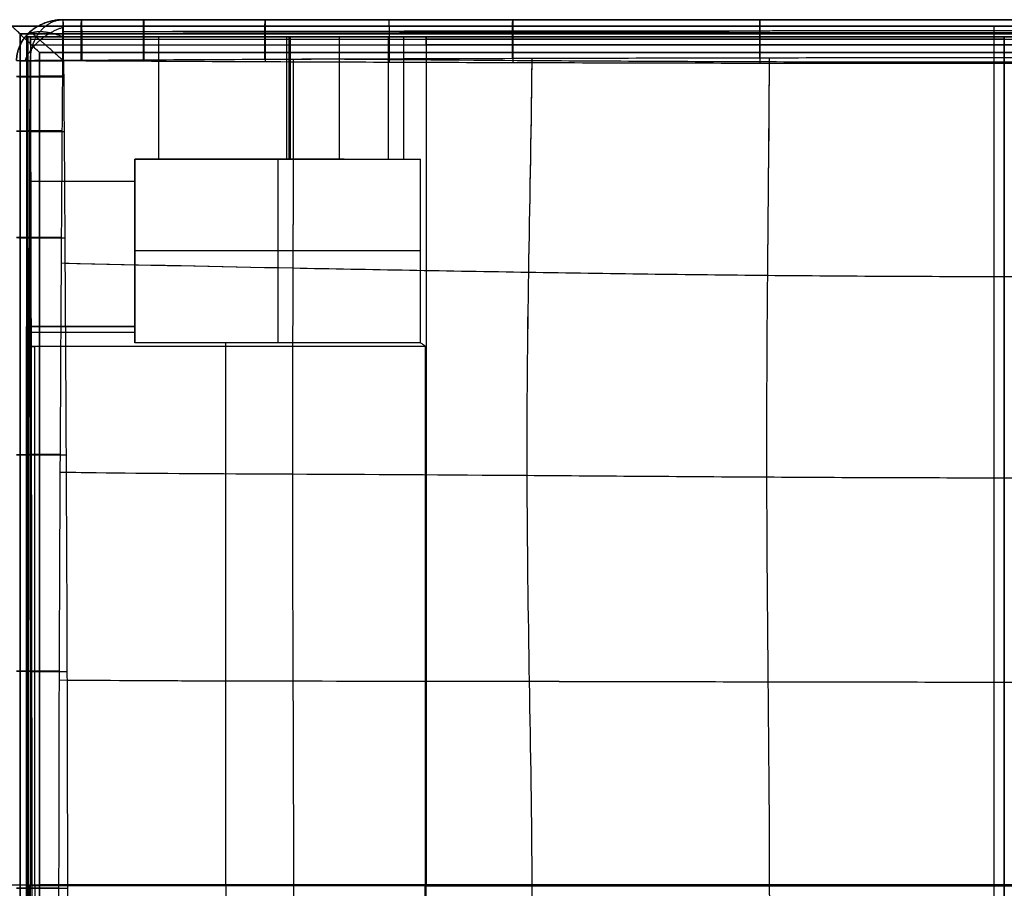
# Model space of a CAD drawing. Header units: millimetres. Extents: x -2564 to 335, y -1952 to -42.
# Tile 109 of 111: x -655 to -163, y -669 to -234. Entities that reach past the tile are written whole.
import ezdxf

# ---------------------------------------------------------------- set-up
doc = ezdxf.new("R2010")
doc.units = ezdxf.units.MM
for name, color, linetype, true_color in [('PATT3$Calque 12', 7, 'Continuous', 0xff4e00), ('PATT3$Calque 14', 7, 'Continuous', 0x0093ff), ('PATT3$solide', 7, 'Continuous', 0xffb800)]:
    doc.layers.add(name, color=color, linetype=linetype, true_color=true_color)

msp = doc.modelspace()

# ---------------------------------------------------------------- linework, layer by layer
at = {"layer": 'PATT3$Calque 12'}
for p, q in [((-649.78, -243.02, -204.51), (-649.78, -243.02, -200.51)), ((-649.78, -243.02, -204.51), (-162.51, -243.02, -204.51)), ((-451.91, -243.02, -240.5), (-451.91, -243.02, -244.5)), ((-162.51, -243.02, -240.5), (-451.91, -243.02, -240.5)), ((-451.91, -243.02, -244.5), (-451.91, -247.02, -244.5)), ((324.77, -243.02, -204.51), (-162.51, -243.02, -204.51)), ((-162.51, -243.02, -240.5), (126.9, -243.02, -240.5)), ((-597.61, -304.19, -244.67), (-597.61, -304.19, -355.51)), ((-597.61, -304.19, -244.67), (-454.63, -304.19, -244.67)), ((-597.61, -396.21, -244.67), (-597.61, -304.19, -244.67)), ((-597.61, -304.19, -300.09), (-597.61, -388.02, -300.09)), ((-492.86, -304.19, -300.09), (-597.61, -304.19, -300.09)), ((-526.12, -304.19, -355.51), (-526.12, -304.19, -244.67)), ((-597.61, -350.2, -355.51), (-597.61, -350.2, -244.67)), ((-651.88, -388.02, -254.51), (-597.61, -388.02, -254.51)), ((-651.88, -388.02, -305.01), (-597.61, -388.02, -305.01)), ((-647.68, -398.02, -244.51), (-651.88, -398.02, -244.51)), ((-651.88, -398.02, -244.51), (-651.88, -398.02, -240.51)), ((-452.27, -398.02, -244.51), (-647.68, -398.02, -244.51)), ((-647.68, -668.02, -244.51), (-647.68, -398.02, -244.51)), ((-552.08, -668.02, -244.51), (-552.08, -398.02, -244.51)), ((-647.68, -668.02, -244.51), (-647.68, -938.02, -244.51)), ((-552.08, -668.02, -244.51), (-552.08, -938.02, -244.51))]:
    msp.add_line(p, q, dxfattribs=at)
for points, weights, degree in [([(-649.78, -243.02, -355.51), (-651.01, -243.02, -355.51), (-651.88, -243.02, -354.68), (-651.88, -243.02, -353.51)], [1, 0.804737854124, 0.804737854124, 1], 3), ([(-651.88, -243.02, -202.51), (-651.88, -243.02, -201.33), (-651.01, -243.02, -200.51), (-649.78, -243.02, -200.51)], [1, 0.804737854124, 0.804737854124, 1], 3), ([(-649.78, -247.02, -200.51), (-649.78, -243.02, -200.51), (-649.78, -243.02, -204.51)], [1, 0.707106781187, 1], 2), ([(-519.86, -243.02, -354.41), (-520.22, -243.02, -355.1), (-520.93, -243.02, -355.51), (-521.77, -243.02, -355.51)], [1, 0.896601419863, 0.896601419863, 1], 3), ([(-451.91, -243.02, -244.5), (-460.27, -243.02, -244.5), (-467.34, -243.02, -248.76), (-470.92, -243.02, -255.96)], [1, 0.896601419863, 0.896601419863, 1], 3), ([(-451.91, -247.02, -244.5), (-451.91, -243.02, -244.5), (-451.91, -243.02, -240.5)], [1, 0.707106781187, 1], 2), ([(-162.51, -247.02, -244.5), (-162.51, -243.02, -244.5), (-162.51, -243.02, -240.5)], [1, 0.707106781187, 1], 2), ([(-162.51, -243.02, -204.51), (-162.51, -243.02, -200.51), (-162.51, -247.02, -200.51)], [1, 0.707106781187, 1], 2), ([(-521.77, -304.19, -355.51), (-520.93, -304.19, -355.51), (-520.22, -304.19, -355.1), (-519.86, -304.19, -354.41)], [1, 0.896601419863, 0.896601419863, 1], 3), ([(-470.92, -304.19, -255.96), (-467.81, -304.19, -249.71), (-461.92, -304.19, -245.58), (-454.63, -304.19, -244.67)], [1, 0.908924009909, 0.89806997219, 0.967437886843], 3), ([(-651.88, -388.02, -353.51), (-651.88, -388.02, -355.51), (-649.78, -388.02, -355.51)], [1, 0.707106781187, 1], 2), ([(-651.88, -398.02, -244.51), (-651.88, -388.02, -244.51), (-651.88, -388.02, -254.51)], [1, 0.707106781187, 1], 2), ([(-597.61, -388.02, -254.51), (-597.61, -388.02, -246.18), (-597.61, -396.21, -244.67)], [1, 0.76845523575, 1], 2), ([(-651.88, -398.02, -240.51), (-651.88, -398.02, -244.51), (-647.68, -398.02, -244.51)], [1, 0.707106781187, 1], 2), ([(-552.08, -398.02, -244.51), (-552.08, -397.11, -244.51), (-552.08, -396.21, -244.67)], [1, 0.96356895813, 0.936200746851], 2), ([(-649.78, -668.02, -200.51), (-651.88, -668.02, -200.51), (-651.88, -668.02, -202.51)], [1, 0.707106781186, 1], 2), ([(-647.68, -668.02, -244.51), (-651.88, -668.02, -244.51), (-651.88, -668.02, -240.51)], [1, 0.707106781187, 1], 2), ([(-452.27, -668.02, -244.51), (-452.09, -668.02, -244.5), (-451.91, -668.02, -244.5)], [1, 0.999963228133, 1], 2), ([(-451.91, -668.02, -244.5), (-452.03, -668.02, -244.5), (-452.15, -668.02, -244.5), (-452.27, -668.02, -244.51)], [1, 0.99834799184, 0.996722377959, 0.995123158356], 3), ([(-451.91, -668.02, -244.5), (-452.03, -668.02, -244.5), (-452.15, -668.02, -244.5), (-452.27, -668.02, -244.51)], [1, 0.99834799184, 0.996722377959, 0.995123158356], 3)]:
    msp.add_rational_spline(points, weights, degree=degree, dxfattribs=at)
for points, degree in [([(-651.88, -243.02, -353.51), (-651.88, -315.52, -353.51), (-651.88, -388.02, -353.51)], 2), ([(-651.88, -243.02, -353.51), (-651.88, -243.02, -303.17), (-651.88, -243.02, -252.84), (-651.88, -243.02, -202.51)], 3), ([(-651.88, -243.02, -202.51), (-651.88, -455.52, -202.51), (-651.88, -668.02, -202.51)], 2), ([(-651.88, -243.02, -278.01), (-651.88, -315.52, -278.01), (-651.88, -388.02, -278.01)], 2), ([(-481.88, -243.02, -278.01), (-566.88, -243.02, -278.01), (-651.88, -243.02, -278.01)], 2), ([(-651.27, -243.02, -354.92), (-651.27, -315.52, -354.92), (-651.27, -388.02, -354.92)], 2), ([(-651.27, -243.02, -201.09), (-651.27, -455.52, -201.09), (-651.27, -668.02, -201.09)], 2), ([(-521.77, -243.02, -355.51), (-564.44, -243.02, -355.51), (-607.11, -243.02, -355.51), (-649.78, -243.02, -355.51)], 3), ([(-649.78, -243.02, -355.51), (-649.78, -315.52, -355.51), (-649.78, -388.02, -355.51)], 2), ([(-649.78, -243.02, -200.51), (-649.78, -245.02, -200.51), (-649.78, -247.02, -200.51)], 2), ([(-649.78, -243.55, -202.51), (-649.78, -243.29, -202.51), (-649.78, -243.02, -202.51)], 2), ([(-649.78, -244.19, -201.68), (-406.14, -244.19, -201.68), (-162.51, -244.19, -201.68)], 2), ([(-649.78, -245.02, -200.51), (-649.78, -245.02, -200.77), (-649.78, -245.02, -201.04)], 2), ([(-585.77, -243.02, -355.51), (-585.77, -273.61, -355.51), (-585.77, -304.19, -355.51)], 2), ([(-521.77, -243.02, -355.51), (-521.77, -273.61, -355.51), (-521.77, -304.19, -355.51)], 2), ([(-520.64, -243.02, -355.21), (-520.64, -273.61, -355.21), (-520.64, -304.19, -355.21)], 2), ([(-470.92, -243.02, -255.96), (-487.23, -243.02, -288.78), (-503.55, -243.02, -321.6), (-519.86, -243.02, -354.41)], 3), ([(-519.86, -243.02, -354.41), (-519.86, -273.61, -354.41), (-519.86, -304.19, -354.41)], 2), ([(-495.39, -243.02, -305.19), (-495.39, -273.61, -305.19), (-495.39, -304.19, -305.19)], 2), ([(-470.92, -243.02, -255.96), (-470.92, -273.61, -255.96), (-470.92, -304.19, -255.96)], 2), ([(-463.16, -243.02, -247.61), (-463.16, -273.61, -247.61), (-463.16, -304.19, -247.61)], 2), ([(-451.91, -243.55, -242.5), (-451.91, -243.29, -242.5), (-451.91, -243.02, -242.5)], 2), ([(-162.51, -244.19, -243.33), (-307.21, -244.19, -243.33), (-451.91, -244.19, -243.33)], 2), ([(-451.91, -245.02, -243.97), (-451.91, -245.02, -244.24), (-451.91, -245.02, -244.5)], 2), ([(-162.51, -243.02, -240.5), (-162.51, -243.02, -222.5), (-162.51, -243.02, -204.51)], 2), ([(-162.51, -244.19, -243.33), (-17.8, -244.19, -243.33), (126.9, -244.19, -243.33)], 2), ([(-649.78, -247.02, -200.51), (-649.78, -457.52, -200.51), (-649.78, -668.02, -200.51)], 2), ([(-649.78, -247.02, -200.51), (-406.14, -247.02, -200.51), (-162.51, -247.02, -200.51)], 2), ([(-451.91, -247.02, -244.5), (-451.91, -322.52, -244.5), (-451.91, -398.02, -244.5)], 2), ([(-162.51, -247.02, -244.5), (-307.21, -247.02, -244.5), (-451.91, -247.02, -244.5)], 2), ([(-162.51, -247.02, -244.5), (-162.51, -457.52, -244.5), (-162.51, -668.02, -244.5)], 2), ([(-162.51, -668.02, -200.51), (-162.51, -457.52, -200.51), (-162.51, -247.02, -200.51)], 2), ([(324.77, -247.02, -200.51), (81.13, -247.02, -200.51), (-162.51, -247.02, -200.51)], 2), ([(-162.51, -247.02, -244.5), (-17.8, -247.02, -244.5), (126.9, -247.02, -244.5)], 2), ([(-597.61, -388.02, -355.51), (-597.61, -346.11, -355.51), (-597.61, -304.19, -355.51)], 2), ([(-597.61, -304.19, -355.51), (-559.69, -304.19, -355.51), (-521.77, -304.19, -355.51)], 2), ([(-526.12, -304.19, -244.67), (-526.12, -350.2, -244.67), (-526.12, -396.21, -244.67)], 2), ([(-519.86, -304.19, -354.41), (-503.55, -304.19, -321.6), (-487.23, -304.19, -288.78), (-470.92, -304.19, -255.96)], 3), ([(-454.63, -396.21, -244.67), (-454.63, -350.2, -244.67), (-454.63, -304.19, -244.67)], 2), ([(-597.61, -315.52, -355.51), (-615, -315.52, -355.51), (-632.39, -315.52, -355.51), (-649.78, -315.52, -355.51)], 3), ([(-454.63, -350.2, -244.67), (-526.12, -350.2, -244.67), (-597.61, -350.2, -244.67)], 2), ([(-651.88, -388.02, -254.51), (-651.88, -388.02, -304.01), (-651.88, -388.02, -353.51)], 2), ([(-597.61, -388.02, -355.51), (-623.7, -388.02, -355.51), (-649.78, -388.02, -355.51)], 2), ([(-597.61, -388.02, -355.51), (-597.61, -388.02, -305.01), (-597.61, -388.02, -254.51)], 2), ([(-651.88, -390.95, -247.44), (-624.75, -390.95, -247.44), (-597.61, -390.95, -247.44)], 2), ([(-651.88, -668.02, -240.51), (-651.88, -533.02, -240.51), (-651.88, -398.02, -240.51)], 2), ([(-651.88, -398.02, -242.51), (-651.6, -398.02, -242.51), (-651.32, -398.02, -242.51)], 2), ([(-650.65, -668.02, -243.33), (-650.65, -533.02, -243.33), (-650.65, -398.02, -243.33)], 2), ([(-649.78, -398.02, -244.51), (-649.78, -398.02, -244.24), (-649.78, -398.02, -243.97)], 2), ([(-454.63, -396.21, -244.67), (-526.12, -396.21, -244.67), (-597.61, -396.21, -244.67)], 2), ([(-452.27, -398.02, -244.51), (-452.27, -533.02, -244.51), (-452.27, -668.02, -244.51)], 2), ([(-451.91, -398.02, -244.5), (-451.91, -533.02, -244.5), (-451.91, -668.02, -244.5)], 2), ([(-651.88, -1093.02, -202.51), (-651.88, -880.52, -202.51), (-651.88, -668.02, -202.51)], 2), ([(-651.88, -668.02, -202.51), (-651.88, -668.02, -215.17), (-651.88, -668.02, -227.84), (-651.88, -668.02, -240.51)], 3), ([(-651.88, -668.02, -240.51), (-651.88, -803.02, -240.51), (-651.88, -938.02, -240.51)], 2), ([(-651.88, -668.02, -240.51), (-651.88, -668.02, -234.17), (-651.88, -668.02, -227.84), (-651.88, -668.02, -221.51)], 3), ([(-651.88, -668.02, -240.51), (-651.88, -668.02, -234.17), (-651.88, -668.02, -227.84), (-651.88, -668.02, -221.51)], 3), ([(-651.27, -1093.02, -201.09), (-651.27, -880.52, -201.09), (-651.27, -668.02, -201.09)], 2), ([(-650.65, -668.02, -243.33), (-650.65, -803.02, -243.33), (-650.65, -938.02, -243.33)], 2), ([(-649.78, -1089.02, -200.51), (-649.78, -878.52, -200.51), (-649.78, -668.02, -200.51)], 2), ([(-162.51, -668.02, -200.51), (-324.93, -668.02, -200.51), (-487.36, -668.02, -200.51), (-649.78, -668.02, -200.51)], 3), ([(-452.27, -668.02, -244.51), (-549.97, -668.02, -244.51), (-647.68, -668.02, -244.51)], 2), ([(-452.27, -938.02, -244.51), (-452.27, -803.02, -244.51), (-452.27, -668.02, -244.51)], 2), ([(-451.91, -938.02, -244.5), (-451.91, -803.02, -244.5), (-451.91, -668.02, -244.5)], 2), ([(-451.91, -668.02, -244.5), (-355.44, -668.02, -244.5), (-258.97, -668.02, -244.5), (-162.51, -668.02, -244.5)], 3), ([(-162.51, -1089.02, -244.5), (-162.51, -878.52, -244.5), (-162.51, -668.02, -244.5)], 2), ([(-162.51, -668.02, -200.51), (-162.51, -878.52, -200.51), (-162.51, -1089.02, -200.51)], 2), ([(-162.51, -668.02, -200.51), (-0.08, -668.02, -200.51), (162.35, -668.02, -200.51), (324.77, -668.02, -200.51)], 3)]:
    msp.add_open_spline(points, degree=degree, dxfattribs=at)
msp.add_open_spline([(-454.63, -396.21, -244.67), (-454.22, -396.48, -244.62), (-453.8, -396.77, -244.58), (-453.29, -397.12, -244.55), (-453.19, -397.19, -244.54), (-452.99, -397.33, -244.53), (-452.88, -397.41, -244.52), (-452.73, -397.52, -244.52), (-452.68, -397.56, -244.52), (-452.58, -397.63, -244.51), (-452.53, -397.68, -244.51), (-452.46, -397.74, -244.51), (-452.44, -397.76, -244.51), (-452.39, -397.8, -244.51), (-452.37, -397.82, -244.51), (-452.33, -397.87, -244.51), (-452.31, -397.9, -244.51), (-452.29, -397.94, -244.51), (-452.28, -397.96, -244.51), (-452.27, -397.98, -244.51), (-452.27, -397.99, -244.51), (-452.27, -398, -244.51), (-452.27, -398, -244.51), (-452.27, -398.01, -244.51), (-452.27, -398.02, -244.51), (-452.27, -398.02, -244.51)], degree=3, knots=[20.429313, 20.429313, 20.429313, 20.429313, 21.873899, 21.873899, 22.238344, 22.238344, 22.595623, 22.595623, 22.777655, 22.777655, 22.958053, 22.958053, 23.050796, 23.050796, 23.143169, 23.143169, 23.236533, 23.236533, 23.284144, 23.284144, 23.307986, 23.307986, 23.319897, 23.319897, 23.331807, 23.331807, 23.331807, 23.331807], dxfattribs=at)
at = {"layer": 'PATT3$Calque 14'}
for p, q in [((-633.48, -234.44, -114.93), (-633.48, -234.44, 15.07)), ((-624.36, -234.44, 15.13), (-624.36, -234.44, -114.87)), ((-593.21, -234.44, 15.3), (-593.21, -234.44, -114.69)), ((-532.45, -234.44, 15.57), (-532.45, -234.44, -114.41)), ((-408.53, -234.44, 15.99), (-408.53, -234.44, -113.95))]:
    msp.add_line(p, q, dxfattribs=at)
for points, weights in [([(-633.48, -234.44, 15.07), (-656.81, -234.44, 15.07), (-656.81, -254.91, 15.07)], [1, 0.70710996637, 1]), ([(-633.48, -234.44, -114.93), (-656.81, -234.44, -114.93), (-656.81, -254.91, -114.93)], [1, 0.70710996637, 1]), ([(-656.81, -254.91, -49.93), (-656.81, -234.44, -49.93), (-633.48, -234.44, -49.93)], [1, 0.70710996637, 1]), ([(-633.66, -254.76, 35.07), (-633.66, -234.44, 34.92), (-633.48, -234.44, 15.07)], [1, 0.709762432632, 1]), ([(-633.31, -255.07, -134.93), (-633.31, -234.44, -135.08), (-633.48, -234.44, -114.93)], [1, 0.704408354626, 1]), ([(-624.52, -254.7, 35.12), (-624.52, -234.44, 34.92), (-624.36, -234.44, 15.13)], [1, 0.71070233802, 1]), ([(-624.36, -234.44, -114.87), (-624.19, -234.44, -135.08), (-624.19, -255.12, -134.87)], [1, 0.703464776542, 1]), ([(-593.35, -254.52, 35.3), (-593.35, -234.44, 34.93), (-593.21, -234.44, 15.3)], [1, 0.713717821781, 1]), ([(-593.21, -234.44, -114.69), (-593.07, -234.44, -135.07), (-593.07, -255.29, -134.69)], [1, 0.700421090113, 1]), ([(-532.56, -254.23, 35.56), (-532.56, -234.44, 34.92), (-532.45, -234.44, 15.57)], [1, 0.718738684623, 1]), ([(-532.45, -234.44, -114.41), (-532.33, -234.44, -135.08), (-532.34, -255.59, -134.39)], [1, 0.695288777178, 1]), ([(-470.49, -234.44, -114.16), (-470.39, -234.44, -135.08), (-470.39, -255.83, -134.14)], [1, 0.690950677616, 1]), ([(-408.61, -253.78, 35.96), (-408.6, -234.44, 34.92), (-408.53, -234.44, 15.99)], [1, 0.726367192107, 1]), ([(-408.53, -234.44, -113.95), (-408.44, -234.44, -135.08), (-408.44, -256.04, -133.92)], [1, 0.687321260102, 1]), ([(-284.9, -253.49, 36.21), (-284.9, -234.44, 34.91), (-284.86, -234.44, 16.26)], [1, 0.731258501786, 1]), ([(-284.86, -234.44, -113.65), (-284.81, -234.44, -135.09), (-284.81, -256.33, -133.6)], [1, 0.682108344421, 1]), ([(-652.46, -254.82, 26.7), (-647.67, -242.46, 32.36), (-633.58, -238.26, 26.7)], [0.937926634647, 0.76917796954, 0.937937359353]), ([(-656.81, -254.91, 15.07), (-656.81, -254.76, 34.92), (-633.66, -254.76, 35.07)], [1, 0.709744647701, 1]), ([(-656.81, -254.91, -114.93), (-656.81, -255.07, -135.08), (-633.31, -255.07, -134.93)], [1, 0.704426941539, 1]), ([(-633.72, -262.78, 35.13), (-656.81, -262.78, 34.92), (-656.81, -262.93, 15.13)], [1, 0.710689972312, 1]), ([(-656.81, -262.93, -114.87), (-656.81, -263.08, -135.08), (-633.24, -263.08, -134.87)], [1, 0.703478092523, 1]), ([(-633.93, -290.12, 35.3), (-656.81, -290.12, 34.93), (-656.81, -290.25, 15.31)], [1, 0.713777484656, 1]), ([(-656.81, -290.25, -114.69), (-656.81, -290.38, -135.07), (-633.04, -290.38, -134.68)], [1, 0.700363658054, 1]), ([(-634.29, -343.44, 35.59), (-656.81, -343.44, 34.93), (-656.81, -343.54, 15.6)], [1, 0.719164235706, 1]), ([(-656.81, -343.54, -114.37), (-656.81, -343.66, -135.07), (-632.68, -343.66, -134.36)], [1, 0.694863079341, 1]), ([(-634.9, -452.18, 36.07), (-656.81, -452.18, 34.93), (-656.81, -452.27, 16.11)], [1, 0.728264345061, 1]), ([(-656.81, -452.27, -113.82), (-656.81, -452.37, -135.07), (-632.07, -452.36, -133.78)], [1, 0.685358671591, 1]), ([(-635.38, -560.57, 36.43), (-656.81, -560.58, 34.93), (-656.81, -560.63, 16.49)], [1, 0.735329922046, 1]), ([(-656.81, -560.63, -113.37), (-656.81, -560.71, -135.07), (-631.59, -560.7, -133.31)], [1, 0.677836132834, 1]), ([(-635.6, -669.26, 36.6), (-656.81, -669.26, 34.95), (-656.81, -669.26, 16.69)], [1, 0.738444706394, 1]), ([(-656.81, -669.26, -113.15), (-656.81, -669.26, -135.04), (-631.38, -669.26, -133.07)], [1, 0.674523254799, 1])]:
    msp.add_rational_spline(points, weights, degree=2, dxfattribs=at)
for points, weights, degree, knots in [([(-649.92, -255.02, -129.12), (-649.95, -246.54, -129.16), (-645.17, -240.52, -125.02), (-640.36, -234.45, -120.85), (-633.51, -234.44, -114.93)], [0.995789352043, 0.921932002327, 1, 0.921477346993, 0.996654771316], 2, [2.656321, 2.656321, 2.656321, 3.48249, 3.48249, 4.31347, 4.31347, 4.31347]), ([(-633.34, -243.2, -131.33), (-639.85, -240.51, -129.54), (-645.17, -240.52, -125.02), (-650.49, -240.52, -120.49), (-652.63, -243.22, -114.93)], [0.97166405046, 0.938500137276, 1, 0.938509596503, 0.971653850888], 2, [19.044355, 19.044355, 19.044355, 31.434809, 31.434809, 43.823358, 43.823358, 43.823358]), ([(-633.66, -254.76, 35.07), (-640.36, -248.87, 34.98), (-645.12, -244.7, 29.25), (-649.98, -240.44, 23.38), (-649.98, -240.44, 15.07)], [0.850946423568, 0.789504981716, 0.853554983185, 0.788173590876, 0.853554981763], 2, [2.308325, 2.308325, 2.308325, 3.120799, 3.120799, 3.950162, 3.950162, 3.950162]), ([(-633.61, -240.38, 29.16), (-630.56, -240.38, 29.17), (-627.52, -240.37, 29.18), (-624.47, -240.36, 29.2), (-614.09, -240.34, 29.24), (-603.7, -240.32, 29.27), (-593.31, -240.3, 29.31), (-573.07, -240.26, 29.37), (-552.8, -240.23, 29.43), (-532.53, -240.2, 29.48), (-491.28, -240.14, 29.58), (-449.95, -240.09, 29.67), (-408.58, -240.04, 29.74), (-367.4, -240, 29.81), (-284.97, -239.93, 29.91), (-202.42, -239.91, 29.96), (-161.19, -239.9, 29.96), (-119.31, -239.9, 29.97), (-36.77, -239.92, 29.94), (45.67, -239.98, 29.84), (86.21, -240.02, 29.77), (127.57, -240.06, 29.7), (168.91, -240.11, 29.61), (210.15, -240.18, 29.51), (230.43, -240.21, 29.46), (250.7, -240.25, 29.4), (270.95, -240.29, 29.33), (281.37, -240.31, 29.3), (291.78, -240.33, 29.26), (302.19, -240.36, 29.21), (305.29, -240.36, 29.2), (308.39, -240.37, 29.18), (311.48, -240.38, 29.17)], [0.854881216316, 0.855039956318, 0.855196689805, 0.85535116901, 0.855878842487, 0.856381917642, 0.856858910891, 0.857790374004, 0.858619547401, 0.859369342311, 0.860895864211, 0.862142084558, 0.863183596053, 0.864220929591, 0.865882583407, 0.866530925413, 0.866595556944, 0.866658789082, 0.866256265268, 0.864737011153, 0.86374529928, 0.862733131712, 0.861475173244, 0.859874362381, 0.859087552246, 0.85820382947, 0.857196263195, 0.856679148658, 0.856130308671, 0.855551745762, 0.855379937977, 0.855205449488, 0.855028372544], 3, [19.977657, 19.977657, 19.977657, 19.977657, 27.800975, 27.800975, 27.800975, 54.50077, 54.50077, 54.50077, 106.592811, 106.592811, 106.592811, 212.832231, 212.832231, 212.832231, 318.856478, 424.881562, 424.881562, 424.881562, 532.563942, 636.93186, 636.93186, 636.93186, 743.158397, 743.158397, 743.158397, 795.259118, 795.259118, 795.259118, 822.025703, 822.025703, 822.025703, 829.982566, 829.982566, 829.982566, 829.982566]), ([(311.21, -240.5, -129.11), (308.12, -240.51, -129.1), (305.02, -240.51, -129.08), (301.93, -240.52, -129.07), (291.53, -240.54, -129.02), (281.13, -240.57, -128.98), (270.73, -240.59, -128.94), (250.46, -240.63, -128.86), (230.22, -240.67, -128.8), (209.98, -240.7, -128.74), (168.61, -240.77, -128.62), (127.34, -240.82, -128.52), (86.1, -240.87, -128.43), (44.19, -240.91, -128.34), (-38.26, -240.98, -128.22), (-120.61, -240.99, -128.18), (-161.18, -240.99, -128.19), (-202.39, -240.99, -128.19), (-284.73, -240.96, -128.25), (-367.2, -240.89, -128.39), (-408.47, -240.84, -128.47), (-429.1, -240.82, -128.52), (-470.37, -240.77, -128.62), (-511.7, -240.71, -128.72), (-532.37, -240.68, -128.78), (-552.6, -240.65, -128.84), (-572.84, -240.61, -128.9), (-593.11, -240.57, -128.97), (-603.48, -240.55, -129), (-613.86, -240.53, -129.04), (-624.24, -240.51, -129.09), (-627.28, -240.51, -129.1), (-630.32, -240.5, -129.11), (-633.36, -240.49, -129.12)], [0.852052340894, 0.85187477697, 0.85169955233, 0.851526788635, 0.850944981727, 0.85039023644, 0.849865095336, 0.848841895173, 0.847934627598, 0.847120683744, 0.845464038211, 0.844137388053, 0.843063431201, 0.841976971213, 0.840363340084, 0.839946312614, 0.840012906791, 0.840082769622, 0.840785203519, 0.842563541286, 0.843660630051, 0.844210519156, 0.8454171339, 0.846856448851, 0.847644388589, 0.848417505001, 0.849266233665, 0.850210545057, 0.85069412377, 0.851202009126, 0.851732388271, 0.851887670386, 0.852045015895, 0.852204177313], 3, [20.033171, 20.033171, 20.033171, 20.033171, 27.99003, 27.99003, 27.99003, 54.756655, 54.756655, 54.756655, 106.857472, 106.857472, 106.857472, 213.084187, 213.084187, 213.084187, 320.76666, 425.134582, 425.134582, 425.134582, 531.158684, 637.18403, 637.18403, 637.18403, 690.305019, 743.423611, 743.423611, 743.423611, 795.515729, 795.515729, 795.515729, 822.215555, 822.215555, 822.215555, 830.038846, 830.038846, 830.038846, 830.038846]), ([(-650.04, -1083.93, 29.16), (-650.05, -1081.21, 29.17), (-650.06, -1078.49, 29.19), (-650.06, -1075.77, 29.2), (-650.09, -1066.64, 29.24), (-650.11, -1057.5, 29.28), (-650.14, -1048.36, 29.32), (-650.18, -1030.61, 29.39), (-650.22, -1012.83, 29.45), (-650.26, -995.04, 29.5), (-650.34, -958.87, 29.61), (-650.41, -922.62, 29.72), (-650.47, -886.32, 29.82), (-650.54, -850.23, 29.91), (-650.6, -814.06, 29.99), (-650.64, -777.87, 30.05), (-650.68, -741.72, 30.11), (-650.74, -669.24, 30.23), (-650.68, -596.76, 30.11), (-650.64, -560.59, 30.05), (-650.59, -524.42, 29.98), (-650.54, -488.27, 29.91), (-650.47, -452.2, 29.81), (-650.41, -415.9, 29.72), (-650.34, -379.64, 29.61), (-650.26, -343.47, 29.5), (-650.22, -325.68, 29.44), (-650.18, -307.91, 29.38), (-650.13, -290.16, 29.31), (-650.11, -281.04, 29.28), (-650.09, -271.93, 29.24), (-650.06, -262.82, 29.2), (-650.06, -260.15, 29.18), (-650.05, -257.47, 29.17), (-650.04, -254.8, 29.16)], [0.854889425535, 0.855051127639, 0.855211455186, 0.85537028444, 0.855904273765, 0.856422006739, 0.85692062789, 0.857892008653, 0.858787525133, 0.859621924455, 0.861321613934, 0.862816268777, 0.864176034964, 0.865528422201, 0.86676910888, 0.867695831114, 0.868621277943, 0.8698340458, 0.868600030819, 0.867664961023, 0.866729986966, 0.865484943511, 0.864132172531, 0.862770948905, 0.861277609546, 0.859582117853, 0.858749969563, 0.857857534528, 0.856888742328, 0.856392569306, 0.855877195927, 0.855344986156, 0.85518894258, 0.855031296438, 0.85487232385], 3, [19.975657, 19.975657, 19.975657, 19.975657, 27.943647, 27.943647, 27.943647, 54.706889, 54.706889, 54.706889, 106.795935, 106.795935, 106.795935, 213.027976, 213.027976, 213.027976, 318.989007, 318.989007, 318.989007, 425.077299, 531.228743, 531.228743, 531.228743, 637.12526, 637.12526, 637.12526, 743.369547, 743.369547, 743.369547, 795.450302, 795.450302, 795.450302, 822.147873, 822.147873, 822.147873, 829.982421, 829.982421, 829.982421, 829.982421]), ([(-649.92, -255.02, -129.12), (-649.91, -257.69, -129.11), (-649.9, -260.36, -129.1), (-649.89, -263.03, -129.08), (-649.87, -272.14, -129.04), (-649.85, -281.24, -129), (-649.82, -290.34, -128.96), (-649.78, -308.12, -128.89), (-649.73, -325.88, -128.82), (-649.69, -343.62, -128.76), (-649.61, -379.94, -128.63), (-649.54, -416.16, -128.5), (-649.47, -452.34, -128.38), (-649.41, -488.52, -128.27), (-649.34, -524.62, -128.16), (-649.3, -560.69, -128.08), (-649.25, -596.94, -127.99), (-649.19, -669.24, -127.84), (-649.25, -741.54, -127.99), (-649.29, -777.77, -128.08), (-649.34, -813.87, -128.16), (-649.4, -849.98, -128.26), (-649.47, -886.19, -128.38), (-649.5, -904.29, -128.44), (-649.57, -940.49, -128.56), (-649.65, -976.75, -128.69), (-649.69, -994.89, -128.75), (-649.73, -1012.64, -128.82), (-649.77, -1030.4, -128.88), (-649.82, -1048.18, -128.96), (-649.84, -1057.3, -129), (-649.87, -1066.42, -129.04), (-649.89, -1075.55, -129.08), (-649.9, -1078.27, -129.1), (-649.91, -1080.99, -129.11), (-649.92, -1083.71, -129.12)], [0.852213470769, 0.852054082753, 0.851895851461, 0.851739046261, 0.851204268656, 0.850684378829, 0.850181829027, 0.849200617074, 0.848288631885, 0.847431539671, 0.845685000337, 0.844119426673, 0.842679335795, 0.841248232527, 0.839916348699, 0.838918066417, 0.837918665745, 0.836616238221, 0.837895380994, 0.838884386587, 0.839873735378, 0.841201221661, 0.84263238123, 0.843351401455, 0.844856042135, 0.84651422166, 0.847390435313, 0.848250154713, 0.849165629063, 0.850149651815, 0.850654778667, 0.851177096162, 0.851713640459, 0.85187322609, 0.852034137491, 0.852196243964], 3, [20.022222, 20.022222, 20.022222, 20.022222, 27.856752, 27.856752, 27.856752, 54.554355, 54.554355, 54.554355, 106.635204, 106.635204, 106.635204, 212.87974, 212.87974, 212.87974, 318.776487, 318.776487, 318.776487, 424.927901, 531.016374, 531.016374, 531.016374, 636.977635, 636.977635, 636.977635, 690.095347, 743.209926, 743.209926, 743.209926, 795.299066, 795.299066, 795.299066, 822.062342, 822.062342, 822.062342, 830.030333, 830.030333, 830.030333, 830.030333])]:
    msp.add_rational_spline(points, weights, degree=degree, knots=knots, dxfattribs=at)
for points, knots in [([(-633.48, -234.44, 15.07), (-630.44, -234.44, 15.09), (-627.4, -234.44, 15.11), (-624.36, -234.44, 15.13), (-613.98, -234.44, 15.19), (-603.6, -234.44, 15.25), (-593.21, -234.44, 15.3), (-572.96, -234.44, 15.4), (-552.71, -234.44, 15.49), (-532.45, -234.44, 15.57), (-491.14, -234.44, 15.73), (-449.84, -234.44, 15.88), (-408.53, -234.44, 15.99), (-367.31, -234.44, 16.11), (-284.86, -234.44, 16.28), (-202.41, -234.44, 16.35), (-161.18, -234.44, 16.36), (-119.31, -234.44, 16.37), (-36.87, -234.44, 16.32), (45.58, -234.44, 16.16), (86.16, -234.44, 16.05), (127.47, -234.44, 15.94), (168.77, -234.44, 15.79), (210.07, -234.44, 15.63), (230.33, -234.44, 15.54), (250.59, -234.44, 15.45), (270.84, -234.44, 15.34), (281.25, -234.44, 15.28), (291.66, -234.44, 15.22), (302.06, -234.44, 15.15), (305.16, -234.44, 15.13), (308.26, -234.44, 15.11), (311.35, -234.44, 15.09)], [19.977657, 19.977657, 19.977657, 19.977657, 27.800975, 27.800975, 27.800975, 54.50077, 54.50077, 54.50077, 106.592811, 106.592811, 106.592811, 212.832231, 212.832231, 212.832231, 318.856478, 424.881562, 424.881562, 424.881562, 532.563942, 636.93186, 636.93186, 636.93186, 743.158397, 743.158397, 743.158397, 795.259118, 795.259118, 795.259118, 822.025703, 822.025703, 822.025703, 829.982566, 829.982566, 829.982566, 829.982566]), ([(311.35, -234.44, -114.91), (308.26, -234.44, -114.89), (305.16, -234.44, -114.87), (302.06, -234.44, -114.85), (291.66, -234.44, -114.77), (281.25, -234.44, -114.71), (270.84, -234.44, -114.65), (250.59, -234.44, -114.53), (230.33, -234.44, -114.44), (210.07, -234.44, -114.35), (168.77, -234.44, -114.17), (127.47, -234.44, -114.01), (86.16, -234.44, -113.88), (44.29, -234.44, -113.75), (-38.15, -234.44, -113.57), (-120.6, -234.44, -113.52), (-161.18, -234.44, -113.53), (-202.41, -234.44, -113.53), (-284.86, -234.44, -113.62), (-367.31, -234.44, -113.82), (-408.53, -234.44, -113.95), (-429.18, -234.44, -114.01), (-470.49, -234.44, -114.15), (-511.8, -234.44, -114.32), (-532.45, -234.44, -114.41), (-552.71, -234.44, -114.49), (-572.96, -234.44, -114.58), (-593.21, -234.44, -114.69), (-603.6, -234.44, -114.75), (-613.98, -234.44, -114.81), (-624.36, -234.44, -114.87), (-627.4, -234.44, -114.89), (-630.44, -234.44, -114.91), (-633.48, -234.44, -114.93)], [20.033171, 20.033171, 20.033171, 20.033171, 27.99003, 27.99003, 27.99003, 54.756655, 54.756655, 54.756655, 106.857472, 106.857472, 106.857472, 213.084187, 213.084187, 213.084187, 320.76666, 425.134582, 425.134582, 425.134582, 531.158684, 637.18403, 637.18403, 637.18403, 690.305019, 743.423611, 743.423611, 743.423611, 795.515729, 795.515729, 795.515729, 822.215555, 822.215555, 822.215555, 830.038846, 830.038846, 830.038846, 830.038846]), ([(-633.48, -234.44, -50.09), (-630.44, -234.44, -50.09), (-627.4, -234.44, -50.09), (-613.98, -234.44, -50.08), (-603.6, -234.44, -50.08), (-572.96, -234.44, -50.08), (-552.71, -234.44, -50.09), (-491.14, -234.44, -50.1), (-449.84, -234.44, -50.09), (-326.08, -234.44, -50.08), (-243.63, -234.44, -50.09), (-78.73, -234.44, -50.09), (3.71, -234.44, -50.08), (127.47, -234.44, -50.09), (168.77, -234.44, -50.1), (230.33, -234.44, -50.09), (250.59, -234.44, -50.08), (281.25, -234.44, -50.08), (291.66, -234.44, -50.08), (305.16, -234.44, -50.09), (308.25, -234.44, -50.09), (311.35, -234.44, -50.09)], [-3380.000105, -3380.000105, -3380.000105, -3380.000105, -3372.177017, -3372.177017, -3345.477741, -3345.477741, -3293.38638, -3293.38638, -3187.147902, -3187.147902, -2975.098833, -2975.098833, -2763.048689, -2763.048689, -2656.822936, -2656.822936, -2604.723163, -2604.723163, -2577.957188, -2577.957188, -2569.997795, -2569.997795, -2569.997795, -2569.997795]), ([(-633.66, -1083.97, 35.07), (-633.68, -1081.25, 35.09), (-633.7, -1078.53, 35.11), (-633.72, -1075.81, 35.13), (-633.79, -1066.67, 35.19), (-633.86, -1057.54, 35.25), (-633.93, -1048.4, 35.31), (-634.06, -1030.62, 35.41), (-634.18, -1012.85, 35.51), (-634.29, -995.08, 35.59), (-634.52, -958.83, 35.77), (-634.72, -922.59, 35.93), (-634.91, -886.35, 36.07), (-635.09, -850.19, 36.22), (-635.26, -814.04, 36.33), (-635.39, -777.89, 36.43), (-635.51, -741.7, 36.52), (-635.68, -669.24, 36.69), (-635.51, -596.78, 36.52), (-635.38, -560.57, 36.43), (-635.25, -524.44, 36.33), (-635.08, -488.31, 36.21), (-634.9, -452.18, 36.07), (-634.71, -415.93, 35.93), (-634.51, -379.68, 35.77), (-634.29, -343.44, 35.59), (-634.17, -325.67, 35.5), (-634.05, -307.89, 35.41), (-633.93, -290.12, 35.3), (-633.86, -281.01, 35.25), (-633.79, -271.89, 35.19), (-633.72, -262.78, 35.13), (-633.7, -260.1, 35.11), (-633.68, -257.43, 35.09), (-633.66, -254.76, 35.07)], [19.975657, 19.975657, 19.975657, 19.975657, 27.943647, 27.943647, 27.943647, 54.706889, 54.706889, 54.706889, 106.795935, 106.795935, 106.795935, 213.027976, 213.027976, 213.027976, 318.989007, 318.989007, 318.989007, 425.077299, 531.228743, 531.228743, 531.228743, 637.12526, 637.12526, 637.12526, 743.369547, 743.369547, 743.369547, 795.450302, 795.450302, 795.450302, 822.147873, 822.147873, 822.147873, 829.982421, 829.982421, 829.982421, 829.982421]), ([(-633.66, -254.76, 35.07), (-630.61, -254.74, 35.09), (-627.57, -254.72, 35.11), (-624.52, -254.7, 35.12), (-614.13, -254.64, 35.19), (-603.74, -254.58, 35.24), (-593.35, -254.52, 35.3), (-573.08, -254.42, 35.4), (-552.82, -254.32, 35.48), (-532.56, -254.23, 35.56), (-491.24, -254.05, 35.72), (-449.93, -253.9, 35.85), (-408.61, -253.78, 35.96), (-367.37, -253.66, 36.07), (-284.9, -253.46, 36.23), (-202.43, -253.38, 36.3), (-161.19, -253.37, 36.31), (-119.31, -253.36, 36.31), (-36.83, -253.41, 36.27), (45.64, -253.59, 36.12), (86.24, -253.71, 36.02), (127.55, -253.83, 35.91), (168.87, -253.98, 35.77), (210.18, -254.17, 35.61), (230.45, -254.26, 35.53), (250.72, -254.37, 35.44), (270.99, -254.49, 35.34), (281.41, -254.55, 35.28), (291.83, -254.61, 35.22), (302.25, -254.68, 35.15), (305.34, -254.7, 35.13), (308.44, -254.72, 35.11), (311.54, -254.74, 35.08)], [19.977657, 19.977657, 19.977657, 19.977657, 27.800975, 27.800975, 27.800975, 54.50077, 54.50077, 54.50077, 106.592811, 106.592811, 106.592811, 212.832231, 212.832231, 212.832231, 318.856478, 424.881562, 424.881562, 424.881562, 532.563942, 636.93186, 636.93186, 636.93186, 743.158397, 743.158397, 743.158397, 795.259118, 795.259118, 795.259118, 822.025703, 822.025703, 822.025703, 829.982566, 829.982566, 829.982566, 829.982566]), ([(-633.31, -255.07, -134.93), (-633.29, -257.74, -134.91), (-633.26, -260.41, -134.89), (-633.24, -263.08, -134.87), (-633.17, -272.18, -134.8), (-633.11, -281.28, -134.74), (-633.04, -290.38, -134.68), (-632.91, -308.14, -134.57), (-632.79, -325.89, -134.46), (-632.68, -343.66, -134.36), (-632.46, -379.89, -134.16), (-632.25, -416.13, -133.96), (-632.07, -452.36, -133.78), (-631.89, -488.48, -133.6), (-631.72, -524.59, -133.44), (-631.59, -560.7, -133.31), (-631.47, -596.91, -133.18), (-631.31, -669.24, -132.96), (-631.46, -741.57, -133.17), (-631.59, -777.76, -133.3), (-631.71, -813.89, -133.43), (-631.88, -850.02, -133.6), (-632.06, -886.16, -133.78), (-632.16, -904.28, -133.87), (-632.35, -940.51, -134.06), (-632.56, -976.74, -134.26), (-632.68, -994.86, -134.36), (-632.79, -1012.62, -134.46), (-632.91, -1030.38, -134.56), (-633.04, -1048.14, -134.68), (-633.1, -1057.26, -134.74), (-633.17, -1066.39, -134.8), (-633.24, -1075.51, -134.87), (-633.26, -1078.23, -134.89), (-633.28, -1080.94, -134.91), (-633.3, -1083.66, -134.93)], [20.022222, 20.022222, 20.022222, 20.022222, 27.856752, 27.856752, 27.856752, 54.554355, 54.554355, 54.554355, 106.635204, 106.635204, 106.635204, 212.87974, 212.87974, 212.87974, 318.776487, 318.776487, 318.776487, 424.927901, 531.016374, 531.016374, 531.016374, 636.977635, 636.977635, 636.977635, 690.095347, 743.209926, 743.209926, 743.209926, 795.299066, 795.299066, 795.299066, 822.062342, 822.062342, 822.062342, 830.030333, 830.030333, 830.030333, 830.030333]), ([(311.15, -255.08, -134.91), (308.06, -255.1, -134.89), (304.97, -255.12, -134.87), (301.88, -255.14, -134.84), (291.48, -255.21, -134.77), (281.09, -255.27, -134.71), (270.69, -255.33, -134.65), (250.45, -255.45, -134.53), (230.2, -255.56, -134.43), (209.95, -255.65, -134.33), (168.66, -255.84, -134.15), (127.37, -255.99, -133.98), (86.08, -256.11, -133.84), (44.23, -256.23, -133.71), (-38.19, -256.41, -133.52), (-120.61, -256.45, -133.46), (-161.18, -256.45, -133.47), (-202.39, -256.44, -133.48), (-284.81, -256.36, -133.57), (-367.23, -256.16, -133.78), (-408.44, -256.04, -133.92), (-429.09, -255.98, -133.98), (-470.39, -255.84, -134.13), (-511.69, -255.68, -134.31), (-532.34, -255.59, -134.39), (-552.59, -255.5, -134.48), (-572.83, -255.4, -134.58), (-593.07, -255.29, -134.69), (-603.44, -255.24, -134.74), (-613.82, -255.18, -134.8), (-624.19, -255.12, -134.87), (-627.23, -255.1, -134.89), (-630.27, -255.08, -134.91), (-633.31, -255.07, -134.93)], [20.033171, 20.033171, 20.033171, 20.033171, 27.99003, 27.99003, 27.99003, 54.756655, 54.756655, 54.756655, 106.857472, 106.857472, 106.857472, 213.084187, 213.084187, 213.084187, 320.76666, 425.134582, 425.134582, 425.134582, 531.158684, 637.18403, 637.18403, 637.18403, 690.305019, 743.423611, 743.423611, 743.423611, 795.515729, 795.515729, 795.515729, 822.215555, 822.215555, 822.215555, 830.038846, 830.038846, 830.038846, 830.038846]), ([(-518.36, -254.17, 35.61), (-518.33, -292.16, 36.96), (-518.54, -358.01, 39.07), (-518.91, -462.16, 41.94), (-518.52, -565.61, 44.18), (-518.15, -669.38, 45.19), (-517.96, -773.11, 44.24), (-518.36, -876.48, 42), (-518.12, -980.57, 39.11), (-518.01, -1046.42, 36.98), (-518.24, -1084.55, 35.62), (-518.24, -1084.56, 35.62)], [2186.870053, 2186.870053, 2186.870053, 2186.870053, 2288.818066, 2390.818062, 2492.818058, 2594.818054, 2696.81805, 2798.818045, 2900.818041, 3002.818037, 3002.838581, 3002.838581, 3002.838581, 3002.838581]), ([(-518.36, -255.65, -134.33), (-518.33, -293.01, -133.02), (-518.54, -358.46, -130.92), (-518.91, -462.16, -128.06), (-518.52, -565.61, -125.82), (-518.15, -669.38, -124.81), (-517.96, -773.11, -125.76), (-518.36, -876.48, -128), (-518.12, -980.12, -130.88), (-518.01, -1045.57, -133), (-518.23, -1083.07, -134.33)], [2188.194003, 2188.194003, 2188.194003, 2188.194003, 2288.818066, 2390.818062, 2492.818058, 2594.818054, 2696.81805, 2798.818045, 2900.818041, 3001.508664, 3001.508664, 3001.508664, 3001.508664]), ([(202.6, -254.14, 35.64), (200.45, -254.16, 35.65), (159.33, -254.52, 35.83), (76.37, -255.09, 36.15), (-41.76, -255.71, 36.43), (-161.07, -255.83, 36.52), (-280.38, -255.7, 36.39), (-397.09, -255.05, 36.09), (-476.33, -254.5, 35.78), (-514.06, -254.15, 35.63)], [-1200.825814, -1200.825814, -1200.825814, -1200.825814, -1195.192336, -1093.192346, -991.192356, -889.192366, -787.192377, -685.192387, -586.930697, -586.930697, -586.930697, -586.930697]), ([(-399.02, -253.75, 35.99), (-399.02, -254.17, 36.01), (-399.38, -294.35, 38.23), (-400.9, -360.41, 41.75), (-401.87, -462.53, 46.51), (-400.35, -565.76, 50.13), (-398.39, -669.39, 51.67), (-399.88, -772.98, 50.2), (-401.31, -876.14, 46.6), (-400.48, -978.21, 41.82), (-399.15, -1044.3, 38.26), (-398.95, -1084.55, 36.02), (-398.94, -1084.98, 35.99)], [2185.738364, 2185.738364, 2185.738364, 2185.738364, 2186.818071, 2288.818066, 2390.818062, 2492.818058, 2594.818054, 2696.81805, 2798.818045, 2900.818041, 3002.818037, 3003.928474, 3003.928474, 3003.928474, 3003.928474]), ([(-399.04, -256.07, -133.89), (-399.4, -295.28, -131.72), (-400.9, -360.71, -128.23), (-401.87, -462.53, -123.49), (-400.35, -565.76, -119.87), (-398.39, -669.39, -118.33), (-399.88, -772.98, -119.8), (-401.31, -876.14, -123.4), (-400.48, -977.91, -128.17), (-399.17, -1043.38, -131.69), (-398.96, -1082.65, -133.88)], [2187.721567, 2187.721567, 2187.721567, 2187.721567, 2288.818066, 2390.818062, 2492.818058, 2594.818054, 2696.81805, 2798.818045, 2900.818041, 3001.932059, 3001.932059, 3001.932059, 3001.932059]), ([(-280.18, -253.48, 36.21), (-280.18, -254.19, 36.26), (-280.39, -295.71, 39.1), (-281.21, -362.21, 43.6), (-281.73, -463.26, 49.61), (-280.82, -565.95, 54.05), (-279.81, -669.4, 55.83), (-280.56, -772.82, 54.14), (-281.39, -875.45, 49.72), (-280.96, -976.48, 43.68), (-280.28, -1043, 39.14), (-280.14, -1084.54, 36.27), (-280.14, -1085.26, 36.22)], [2185.04362, 2185.04362, 2185.04362, 2185.04362, 2186.818071, 2288.818066, 2390.818062, 2492.818058, 2594.818054, 2696.81805, 2798.818045, 2900.818041, 3002.818037, 3004.608653, 3004.608653, 3004.608653, 3004.608653]), ([(-280.19, -256.34, -133.59), (-280.41, -296.67, -130.83), (-281.21, -362.42, -126.39), (-281.73, -463.26, -120.39), (-280.82, -565.95, -115.95), (-279.81, -669.4, -114.17), (-280.56, -772.82, -115.86), (-281.39, -875.45, -120.28), (-280.97, -976.27, -126.31), (-280.29, -1042.03, -130.79), (-280.15, -1082.37, -133.58)], [2187.42831, 2187.42831, 2187.42831, 2187.42831, 2288.818066, 2390.818062, 2492.818058, 2594.818054, 2696.81805, 2798.818045, 2900.818041, 3002.203919, 3002.203919, 3002.203919, 3002.203919]), ([(312.34, -356.5, 35.74), (270.94, -357.58, 37.26), (197.44, -359.12, 39.55), (78.48, -361.24, 42.31), (-40.99, -362.83, 43.98), (-161.08, -363.34, 44.43), (-281.19, -362.75, 43.67), (-400.73, -361.08, 41.81), (-519.68, -358.92, 39.1), (-593.16, -357.38, 37), (-634.37, -356.42, 35.65)], [-1296.54168, -1296.54168, -1296.54168, -1296.54168, -1195.192336, -1093.192346, -991.192356, -889.192366, -787.192377, -685.192387, -583.192397, -481.997481, -481.997481, -481.997481, -481.997481]), ([(310.36, -356.55, -134.19), (269.77, -357.61, -132.71), (196.81, -359.13, -130.43), (78.48, -361.24, -127.69), (-40.99, -362.83, -126.02), (-161.08, -363.34, -125.57), (-281.19, -362.75, -126.33), (-400.73, -361.08, -128.19), (-519.11, -358.93, -130.88), (-592.11, -357.4, -132.97), (-632.6, -356.46, -134.29)], [-1294.927168, -1294.927168, -1294.927168, -1294.927168, -1195.192336, -1093.192346, -991.192356, -889.192366, -787.192377, -685.192387, -583.192397, -483.442698, -483.442698, -483.442698, -483.442698]), ([(313.02, -461.13, 36.27), (271.24, -461.83, 38.85), (197.9, -462.15, 42.89), (79.53, -462.81, 47.56), (-40.67, -463.7, 50.27), (-161.09, -464.07, 50.94), (-281.53, -463.62, 49.65), (-401.75, -462.67, 46.57), (-520.07, -461.99, 41.99), (-593.3, -461.73, 38.35), (-634.95, -461.1, 36.1)], [-1297.063387, -1297.063387, -1297.063387, -1297.063387, -1195.192336, -1093.192346, -991.192356, -889.192366, -787.192377, -685.192387, -583.192397, -481.509697, -481.509697, -481.509697, -481.509697]), ([(309.68, -461.19, -133.52), (269.28, -461.84, -131.04), (196.85, -462.16, -127.06), (79.53, -462.81, -122.44), (-40.67, -463.7, -119.73), (-161.09, -464.07, -119.06), (-281.53, -463.62, -120.35), (-401.75, -462.67, -123.43), (-519.14, -462, -127.98), (-591.59, -461.73, -131.57), (-632.03, -461.14, -133.74)], [-1294.339646, -1294.339646, -1294.339646, -1294.339646, -1195.192336, -1093.192346, -991.192356, -889.192366, -787.192377, -685.192387, -583.192397, -483.892342, -483.892342, -483.892342, -483.892342]), ([(313.59, -565.17, 36.69), (272.72, -565.56, 40.08), (197.34, -565.76, 45.61), (78.13, -565.88, 51.58), (-41.35, -566.14, 54.86), (-161.1, -566.27, 55.62), (-280.85, -566.09, 53.97), (-400.31, -565.8, 50.12), (-519.43, -565.68, 44.23), (-594.63, -565.52, 39.32), (-635.4, -565.15, 36.44)], [-1297.094649, -1297.094649, -1297.094649, -1297.094649, -1195.192336, -1093.192346, -991.192356, -889.192366, -787.192377, -685.192387, -583.192397, -481.553129, -481.553129, -481.553129, -481.553129]), ([(309.12, -565.21, -132.94), (269.96, -565.56, -129.72), (195.89, -565.76, -124.31), (78.13, -565.88, -118.42), (-41.35, -566.14, -115.14), (-161.1, -566.27, -114.38), (-280.85, -566.09, -116.03), (-400.31, -565.8, -119.88), (-518.19, -565.69, -125.71), (-592.28, -565.52, -130.53), (-631.58, -565.19, -133.29)], [-1293.366239, -1293.366239, -1293.366239, -1293.366239, -1195.192336, -1093.192346, -991.192356, -889.192366, -787.192377, -685.192387, -583.192397, -484.737338, -484.737338, -484.737338, -484.737338])]:
    msp.add_open_spline(points, degree=3, knots=knots, dxfattribs=at)
msp.add_open_spline([(-649.98, -240.44, -114.93), (-649.98, -240.44, -49.93), (-649.98, -240.44, 15.07)], degree=2, dxfattribs=at)
at = {"layer": 'PATT3$solide'}
for p, q in [((-659.12, -237.72, -140.51), (324.02, -237.72, -140.51)), ((324.02, -237.72, -189.51), (-659.12, -237.72, -189.51))]:
    msp.add_line(p, q, dxfattribs=at)
for points in [[(-645.29, -250.93, -127.51), (-646.04, -250.22, -127.51), (-647.56, -248.77, -127.62), (-649.83, -246.59, -128.16), (-652.06, -244.47, -129.09), (-654.13, -242.49, -130.41), (-655.93, -240.77, -132.09), (-657.37, -239.39, -134.03), (-658.4, -238.41, -136.15), (-658.99, -237.84, -138.33), (-659.12, -237.72, -139.8), (-659.12, -237.72, -140.51)], [(-645.29, -250.93, -202.51), (-646.04, -250.22, -202.51), (-647.56, -248.77, -202.39), (-649.83, -246.59, -201.85), (-652.06, -244.47, -200.92), (-654.13, -242.49, -199.6), (-655.93, -240.77, -197.93), (-657.37, -239.39, -195.98), (-658.4, -238.41, -193.86), (-658.99, -237.84, -191.68), (-659.12, -237.72, -190.21), (-659.12, -237.72, -189.51)]]:
    msp.add_open_spline(points, degree=3, knots=[-24.7998, -24.7998, -24.7998, -24.7998, -21.828411, -18.736455, -15.609154, -12.54037, -9.615464, -6.893665, -4.397011, -2.111423, 0, 0, 0, 0], dxfattribs=at)
for points in [[(324.02, -237.72, -165.01), (-167.55, -237.72, -165.01), (-659.12, -237.72, -165.01)], [(-167.55, -237.72, -189.51), (-167.55, -237.72, -165.01), (-167.55, -237.72, -140.51)], [(-655.07, -241.59, -131.31), (-655.07, -667.55, -131.31), (-655.07, -1093.51, -131.31)], [(-655.07, -241.59, -131.31), (-167.55, -241.59, -131.31), (319.96, -241.59, -131.31)], [(-655.07, -1093.51, -198.7), (-655.07, -667.55, -198.7), (-655.07, -241.59, -198.7)], [(319.96, -241.59, -198.7), (-167.55, -241.59, -198.7), (-655.07, -241.59, -198.7)], [(-645.29, -250.93, -127.51), (-167.55, -250.93, -127.51), (310.18, -250.93, -127.51)], [(-645.29, -250.93, -127.51), (-645.29, -667.55, -127.51), (-645.29, -1084.17, -127.51)], [(310.18, -250.93, -202.51), (-167.55, -250.93, -202.51), (-645.29, -250.93, -202.51)], [(-645.29, -1084.17, -202.51), (-645.29, -667.55, -202.51), (-645.29, -250.93, -202.51)], [(-167.55, -1084.17, -127.51), (-167.55, -667.55, -127.51), (-167.55, -250.93, -127.51)], [(-167.55, -1084.17, -202.51), (-167.55, -667.55, -202.51), (-167.55, -250.93, -202.51)], [(-645.29, -667.55, -127.51), (-167.55, -667.55, -127.51), (310.18, -667.55, -127.51)], [(310.18, -667.55, -202.51), (-167.55, -667.55, -202.51), (-645.29, -667.55, -202.51)]]:
    msp.add_open_spline(points, degree=2, dxfattribs=at)
for points in [[(-167.55, -250.93, -127.51), (-167.55, -237.72, -127.51), (-167.55, -237.72, -140.51)], [(-167.55, -250.93, -202.51), (-167.55, -237.72, -202.51), (-167.55, -237.72, -189.51)], [(-659.12, -667.55, -140.51), (-659.12, -667.55, -127.51), (-645.29, -667.55, -127.51)], [(-659.12, -667.55, -189.51), (-659.12, -667.55, -202.51), (-645.29, -667.55, -202.51)]]:
    msp.add_rational_spline(points, [1, 0.707106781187, 1], degree=2, dxfattribs=at)

doc.saveas('drawing.dxf')
